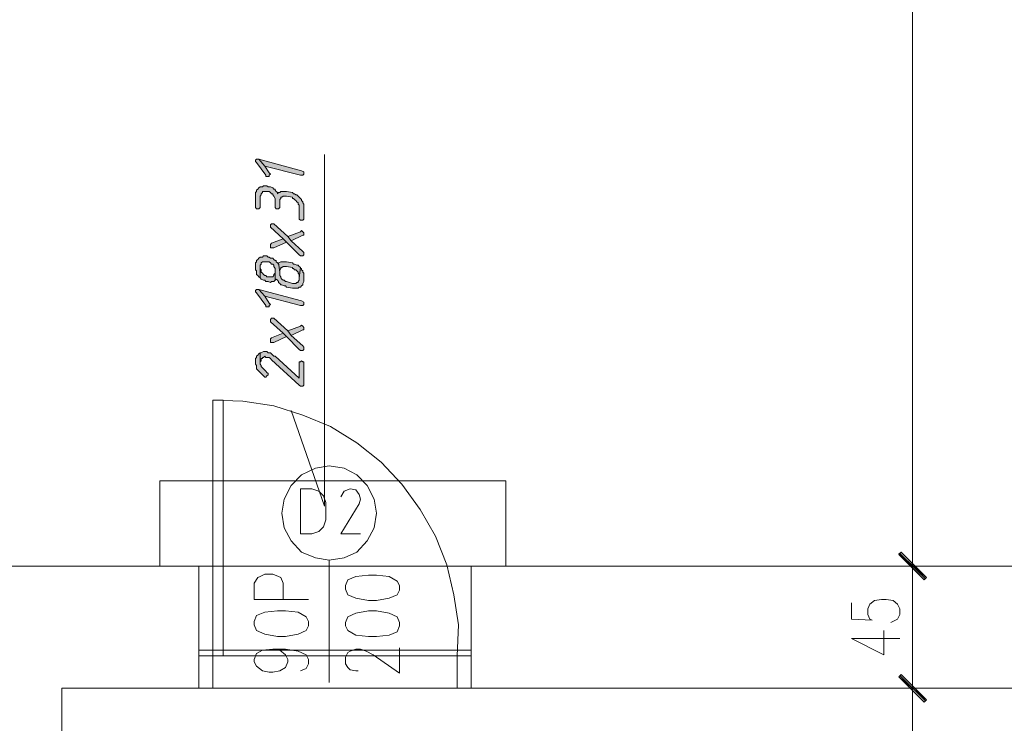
# Model space of a CAD drawing. Header units: inches. Extents: x 1504 to 12593, y -807 to 3183.
# Tile 156 of 256: x 6085 to 6445, y 237 to 495. Entities that reach past the tile are written whole.
import ezdxf

# ---------------------------------------------------------------- set-up
doc = ezdxf.new("R2010")
doc.units = ezdxf.units.IN
doc.header["$MEASUREMENT"] = 0
for name, color, linetype in [('at_Entity', 7, 'Continuous'), ('at_Rect', 7, 'Continuous'), ('at_Solid', 7, 'Continuous')]:
    doc.layers.add(name, color=color, linetype=linetype)

msp = doc.modelspace()

# ---------------------------------------------------------------- hatches: boundary and pattern name
at = {"layer": 'at_Solid', "lineweight": 15}
for points in [[(6170.97, 443.26), (6171.4, 442.84), (6174.77, 438.2), (6174.77, 437.77), (6176.04, 437.77), (6176.04, 438.2), (6176.46, 438.61), (6176.04, 439.04), (6174.35, 441.58), (6172.24, 444.11), (6171.4, 444.11), (6170.97, 443.69)], [(6172.24, 444.11), (6174.35, 441.58), (6187.45, 438.2), (6188.29, 438.2), (6188.71, 438.61), (6188.71, 439.04), (6188.71, 439.46), (6187.87, 439.88)], [(6170.97, 430.59), (6170.97, 426.37), (6171.4, 425.94), (6172.24, 425.94), (6172.66, 426.37), (6172.66, 430.59), (6173.09, 431.02), (6173.09, 431.43), (6173.5, 431.86), (6173.5, 432.28), (6176.04, 432.28), (6176.46, 431.86), (6176.88, 431.43), (6177.31, 431.43), (6177.31, 431.02), (6177.73, 430.59), (6178.15, 429.74), (6178.15, 426.37), (6178.58, 425.94), (6179.42, 425.94), (6179.84, 426.37), (6179.84, 428.48), (6179.84, 429.32), (6180.27, 429.74), (6180.27, 430.17), (6180.69, 430.17), (6181.11, 430.59), (6182.37, 430.59), (6184.49, 430.17), (6184.49, 429.74), (6184.91, 429.74), (6185.33, 429.32), (6185.76, 428.9), (6186.18, 428.48), (6186.6, 428.06), (6186.6, 427.64), (6187.02, 427.21), (6187.02, 422.14), (6187.45, 421.72), (6188.29, 421.72), (6188.71, 422.14), (6188.71, 427.64), (6188.29, 428.06), (6188.29, 428.48), (6187.87, 428.9), (6187.87, 429.32), (6187.45, 429.74), (6187.02, 430.17), (6186.6, 430.59), (6186.18, 431.02), (6185.76, 431.02), (6185.33, 431.43), (6184.91, 431.43), (6184.49, 431.86), (6182.37, 432.28), (6180.27, 432.28), (6179.84, 431.86), (6179.42, 431.86), (6179, 431.43), (6179, 431.86), (6178.58, 432.28), (6178.15, 432.7), (6178.15, 433.12), (6177.73, 433.12), (6177.31, 433.55), (6176.46, 433.97), (6175.62, 433.97), (6175.19, 434.39), (6173.93, 434.39), (6173.5, 433.97), (6172.66, 433.97), (6172.24, 433.55), (6171.81, 433.12), (6171.4, 432.7), (6171.4, 432.28), (6170.97, 431.86), (6170.97, 431.43)], [(6176.46, 419.61), (6176.46, 419.18), (6181.11, 414.96), (6182.37, 413.69), (6187.02, 409.05), (6187.45, 408.63), (6188.29, 408.63), (6188.71, 409.05), (6188.71, 409.89), (6188.29, 410.31), (6184.06, 414.12), (6182.8, 415.81), (6177.73, 420.46), (6176.88, 420.46), (6176.46, 420.03)], [(6176.46, 412.43), (6176.46, 411.58), (6177.73, 411.58), (6182.37, 413.69), (6181.11, 414.96), (6176.88, 413.28), (6176.46, 412.85)], [(6182.8, 415.81), (6184.06, 414.12), (6188.29, 416.23), (6188.71, 416.23), (6188.71, 417.07), (6188.29, 417.5), (6187.87, 417.92), (6187.45, 417.5)], [(6170.97, 404.82), (6170.97, 403.56), (6171.4, 403.13), (6171.4, 401.87), (6171.81, 401.44), (6172.24, 401.02), (6172.66, 400.6), (6172.66, 405.25), (6173.09, 405.67), (6173.09, 406.09), (6173.5, 406.51), (6176.04, 406.51), (6176.46, 406.09), (6176.88, 405.67), (6177.31, 405.67), (6177.73, 405.25), (6177.73, 404.82), (6178.15, 403.98), (6178.15, 399.75), (6178.58, 400.18), (6179, 399.75), (6179.42, 399.33), (6179.42, 398.91), (6179.84, 398.49), (6180.27, 398.07), (6180.69, 398.07), (6181.53, 397.64), (6181.95, 397.64), (6182.37, 397.22), (6184.49, 396.8), (6186.6, 396.8), (6187.02, 397.22), (6187.45, 397.22), (6187.87, 397.64), (6188.29, 398.07), (6188.29, 398.49), (6188.71, 399.33), (6188.71, 402.29), (6188.29, 402.71), (6188.29, 403.13), (6187.87, 403.56), (6187.87, 403.98), (6187.45, 403.98), (6187.45, 404.4), (6187.02, 400.6), (6187.02, 399.75), (6186.6, 399.33), (6186.6, 398.91), (6186.18, 398.91), (6185.76, 398.49), (6184.49, 398.49), (6182.37, 399.33), (6181.95, 399.33), (6181.53, 399.75), (6181.11, 399.75), (6180.69, 400.18), (6180.27, 400.6), (6180.27, 401.02), (6179.84, 401.44), (6179.84, 402.71), (6179.42, 406.09), (6179.42, 405.67), (6179, 406.09), (6178.58, 406.51), (6178.58, 406.94), (6178.15, 406.94), (6177.73, 407.36), (6177.31, 407.78), (6176.46, 407.78), (6176.04, 408.2), (6175.62, 408.2), (6175.19, 408.63), (6173.93, 408.63), (6173.5, 408.2), (6172.66, 408.2), (6172.24, 407.78), (6171.81, 407.36), (6171.4, 406.94), (6171.4, 406.51), (6170.97, 406.09), (6170.97, 405.67)], [(6172.66, 400.6), (6173.09, 400.18), (6173.93, 399.75), (6174.35, 399.75), (6174.77, 399.33), (6175.62, 399.33), (6176.46, 398.91), (6176.88, 399.33), (6177.73, 399.33), (6178.15, 399.75), (6178.15, 403.13), (6178.15, 402.29), (6177.73, 401.87), (6177.73, 401.44), (6177.31, 401.02), (6175.19, 401.02), (6174.77, 401.44), (6174.35, 401.44), (6173.93, 401.87), (6173.5, 402.29), (6173.09, 402.71), (6173.09, 403.56), (6172.66, 403.98), (6172.66, 404.4)], [(6179.42, 406.09), (6179.84, 402.71), (6179.84, 403.56), (6180.27, 403.98), (6180.27, 404.4), (6180.69, 404.4), (6181.11, 404.82), (6182.37, 404.82), (6184.49, 404.4), (6184.49, 403.98), (6184.91, 403.98), (6185.33, 403.56), (6185.76, 403.56), (6186.18, 403.13), (6186.6, 402.71), (6186.6, 402.29), (6187.02, 401.87), (6187.02, 400.6), (6187.45, 404.4), (6187.02, 404.82), (6186.6, 405.25), (6186.18, 405.25), (6185.33, 405.67), (6184.91, 405.67), (6184.49, 406.09), (6182.37, 406.51), (6180.27, 406.51)], [(6170.97, 395.53), (6171.4, 395.11), (6174.77, 390.46), (6174.77, 390.04), (6176.04, 390.04), (6176.04, 390.46), (6176.46, 390.89), (6176.04, 391.31), (6174.35, 393.84), (6172.24, 396.38), (6171.4, 396.38), (6170.97, 395.95)], [(6172.24, 396.38), (6174.35, 393.84), (6187.45, 390.46), (6188.29, 390.46), (6188.71, 390.89), (6188.71, 391.31), (6188.71, 391.73), (6187.87, 392.15)], [(6176.46, 384.97), (6176.46, 384.55), (6181.11, 380.33), (6182.37, 379.06), (6187.02, 374.41), (6187.45, 373.99), (6188.29, 373.99), (6188.71, 374.41), (6188.71, 375.26), (6188.29, 375.68), (6184.06, 379.48), (6182.8, 381.17), (6177.73, 385.82), (6176.88, 385.82), (6176.46, 385.39)], [(6182.8, 381.17), (6184.06, 379.48), (6188.29, 381.59), (6188.71, 381.59), (6188.71, 382.44), (6188.29, 382.86), (6187.87, 383.28), (6187.45, 382.86)], [(6176.46, 377.79), (6176.46, 376.95), (6177.73, 376.95), (6182.37, 379.06), (6181.11, 380.33), (6176.88, 378.64), (6176.46, 378.21)], [(6170.97, 369.77), (6170.97, 368.92), (6171.4, 368.49), (6171.4, 367.23), (6171.81, 366.81), (6172.24, 366.39), (6172.66, 365.96), (6173.09, 365.54), (6173.5, 365.12), (6173.93, 364.7), (6174.35, 364.27), (6174.77, 364.27), (6175.19, 364.7), (6175.62, 365.12), (6175.62, 365.54), (6175.19, 365.96), (6174.77, 366.39), (6174.35, 366.81), (6173.93, 367.23), (6173.5, 367.65), (6173.09, 368.08), (6173.09, 368.49), (6172.66, 368.92), (6172.66, 373.15), (6172.24, 372.72), (6171.81, 372.3), (6171.4, 371.88), (6171.4, 371.45), (6170.97, 371.03), (6170.97, 370.61)], [(6172.66, 373.15), (6172.66, 369.34), (6172.66, 369.77), (6173.09, 370.19), (6173.09, 371.03), (6173.5, 371.03), (6173.5, 371.45), (6173.93, 371.45), (6174.35, 371.88), (6174.77, 371.45), (6176.04, 371.45), (6176.46, 371.03), (6176.88, 370.61), (6187.02, 361.31), (6187.45, 360.89), (6188.29, 360.89), (6188.71, 361.31), (6188.71, 369.77), (6188.29, 369.77), (6187.87, 370.19), (6187.45, 369.77), (6187.02, 369.77), (6187.02, 363.85), (6178.15, 371.88), (6177.73, 371.88), (6177.31, 372.3), (6176.88, 372.72), (6176.46, 373.15), (6175.62, 373.15), (6175.19, 373.57), (6173.93, 373.57), (6173.09, 373.15)], [(6407.52, 300.07), (6406.67, 299.22), (6416.81, 290.78)], [(6416.81, 290.78), (6406.67, 299.65), (6407.52, 300.07)], [(6415.96, 289.93), (6416.81, 290.78), (6406.67, 299.65)], [(6406.67, 299.22), (6416.81, 290.78), (6415.96, 289.93)], [(6407.52, 255.3), (6406.67, 254.45), (6416.81, 246)], [(6416.81, 246), (6406.67, 254.45), (6407.52, 255.3)], [(6406.67, 254.45), (6416.81, 246), (6415.96, 245.15)], [(6415.96, 245.15), (6416.81, 246), (6406.67, 254.45)]]:
    msp.add_hatch(color=7, dxfattribs=at).paths.add_polyline_path(points)

# ---------------------------------------------------------------- linework, layer by layer
at = {"layer": 'at_Entity', "color": 7, "lineweight": 15}
for p, q in [((6411.74, 300.49), (6411.74, 758.38)), ((6171.4, 444.11), (6170.97, 443.69)), ((6172.24, 444.11), (6171.4, 444.11)), ((6172.24, 444.11), (6174.35, 441.58)), ((6187.87, 439.88), (6172.24, 444.11)), ((6174.35, 441.58), (6172.24, 444.11)), ((6196.32, 445.8), (6196.32, 316.96)), ((6170.97, 443.69), (6170.97, 443.26)), ((6170.97, 443.26), (6170.97, 443.26)), ((6170.97, 443.26), (6171.4, 442.84)), ((6171.4, 442.84), (6174.77, 438.2)), ((6174.35, 441.58), (6187.45, 438.2)), ((6176.04, 439.04), (6174.35, 441.58)), ((6174.77, 438.2), (6174.77, 437.77)), ((6174.77, 437.77), (6176.04, 437.77)), ((6176.46, 438.61), (6176.04, 439.04)), ((6176.04, 438.2), (6176.46, 438.61)), ((6176.04, 437.77), (6176.04, 438.2)), ((6176.46, 438.61), (6176.46, 438.61)), ((6187.45, 438.2), (6188.29, 438.2)), ((6188.71, 439.46), (6187.87, 439.88)), ((6188.29, 438.2), (6188.71, 438.61)), ((6188.71, 439.04), (6188.71, 439.46)), ((6188.71, 438.61), (6188.71, 439.04)), ((6171.81, 433.12), (6171.4, 432.7)), ((6172.24, 433.55), (6171.81, 433.12)), ((6172.66, 433.97), (6172.24, 433.55)), ((6173.5, 433.97), (6172.66, 433.97)), ((6173.93, 434.39), (6173.5, 433.97)), ((6175.19, 434.39), (6173.93, 434.39)), ((6175.62, 433.97), (6175.19, 434.39)), ((6176.46, 433.97), (6175.62, 433.97)), ((6177.31, 433.55), (6176.46, 433.97)), ((6177.73, 433.12), (6177.31, 433.55)), ((6178.15, 433.12), (6177.73, 433.12)), ((6178.15, 432.7), (6178.15, 433.12)), ((6171.4, 432.28), (6170.97, 431.86)), ((6170.97, 431.86), (6170.97, 431.43)), ((6170.97, 431.43), (6170.97, 430.59)), ((6170.97, 430.59), (6170.97, 426.37)), ((6171.4, 432.7), (6171.4, 432.28)), ((6172.66, 430.59), (6173.09, 431.02)), ((6172.66, 426.37), (6172.66, 430.59)), ((6173.09, 431.43), (6173.5, 431.86)), ((6173.09, 431.02), (6173.09, 431.43)), ((6173.5, 431.86), (6173.5, 432.28)), ((6173.5, 432.28), (6176.04, 432.28)), ((6176.04, 432.28), (6176.46, 431.86)), ((6176.46, 431.86), (6176.88, 431.43)), ((6176.88, 431.43), (6177.31, 431.43)), ((6177.31, 431.43), (6177.31, 431.02)), ((6177.31, 431.02), (6177.73, 430.59)), ((6177.73, 430.59), (6178.15, 429.74)), ((6178.58, 432.28), (6178.15, 432.7)), ((6178.15, 429.74), (6178.15, 426.37)), ((6179, 431.86), (6178.58, 432.28)), ((6179.42, 431.86), (6179, 431.43)), ((6179, 431.43), (6179, 431.86)), ((6179.84, 431.86), (6179.42, 431.86)), ((6180.27, 432.28), (6179.84, 431.86)), ((6179.84, 429.32), (6180.27, 429.74)), ((6179.84, 428.48), (6179.84, 429.32)), ((6182.37, 432.28), (6180.27, 432.28)), ((6180.27, 429.74), (6180.27, 430.17)), ((6180.27, 430.17), (6180.69, 430.17)), ((6180.69, 430.17), (6181.11, 430.59)), ((6181.11, 430.59), (6182.37, 430.59)), ((6184.49, 431.86), (6182.37, 432.28)), ((6182.37, 430.59), (6184.49, 430.17)), ((6184.91, 431.43), (6184.49, 431.86)), ((6184.49, 430.17), (6184.49, 429.74)), ((6184.49, 429.74), (6184.91, 429.74)), ((6185.33, 431.43), (6184.91, 431.43)), ((6184.91, 429.74), (6185.33, 429.32)), ((6185.76, 431.02), (6185.33, 431.43)), ((6185.33, 429.32), (6185.76, 428.9)), ((6186.18, 431.02), (6185.76, 431.02)), ((6186.6, 430.59), (6186.18, 431.02)), ((6187.02, 430.17), (6186.6, 430.59)), ((6187.45, 429.74), (6187.02, 430.17)), ((6187.87, 429.32), (6187.45, 429.74)), ((6187.87, 428.9), (6187.87, 429.32)), ((6170.97, 426.37), (6171.4, 425.94)), ((6171.4, 425.94), (6172.24, 425.94)), ((6172.24, 425.94), (6172.66, 426.37)), ((6178.15, 426.37), (6178.58, 425.94)), ((6178.58, 425.94), (6179.42, 425.94)), ((6179.42, 425.94), (6179.84, 426.37)), ((6179.84, 426.37), (6179.84, 428.48)), ((6185.76, 428.9), (6186.18, 428.48)), ((6186.18, 428.48), (6186.18, 428.48)), ((6186.18, 428.48), (6186.6, 428.06)), ((6186.6, 428.06), (6186.6, 427.64)), ((6186.6, 427.64), (6187.02, 427.21)), ((6187.02, 427.21), (6187.02, 422.14)), ((6188.29, 428.48), (6187.87, 428.9)), ((6188.29, 428.06), (6188.29, 428.48)), ((6188.71, 427.64), (6188.29, 428.06)), ((6188.71, 422.14), (6188.71, 427.64)), ((6187.02, 422.14), (6187.45, 421.72)), ((6188.29, 421.72), (6188.71, 422.14)), ((6176.88, 420.46), (6176.46, 420.03)), ((6176.46, 420.03), (6176.46, 419.61)), ((6176.46, 419.61), (6176.46, 419.18)), ((6176.46, 419.18), (6181.11, 414.96)), ((6177.73, 420.46), (6176.88, 420.46)), ((6182.8, 415.81), (6177.73, 420.46)), ((6187.45, 421.72), (6188.29, 421.72)), ((6181.11, 414.96), (6176.88, 413.28)), ((6181.11, 414.96), (6182.37, 413.69)), ((6182.37, 413.69), (6181.11, 414.96)), ((6187.45, 417.5), (6182.8, 415.81)), ((6182.8, 415.81), (6184.06, 414.12)), ((6184.06, 414.12), (6182.8, 415.81)), ((6184.06, 414.12), (6188.29, 416.23)), ((6187.87, 417.92), (6187.45, 417.5)), ((6188.29, 417.5), (6187.87, 417.92)), ((6188.71, 417.07), (6188.29, 417.5)), ((6188.29, 416.23), (6188.71, 416.23)), ((6188.71, 416.23), (6188.71, 417.07)), ((6176.88, 413.28), (6176.46, 412.85)), ((6176.46, 412.85), (6176.46, 412.43)), ((6176.46, 412.43), (6176.46, 411.58)), ((6176.46, 411.58), (6177.73, 411.58)), ((6177.73, 411.58), (6182.37, 413.69)), ((6182.37, 413.69), (6187.02, 409.05)), ((6188.29, 410.31), (6184.06, 414.12)), ((6172.24, 407.78), (6171.81, 407.36)), ((6172.66, 408.2), (6172.24, 407.78)), ((6173.5, 408.2), (6172.66, 408.2)), ((6173.93, 408.63), (6173.5, 408.2)), ((6175.19, 408.63), (6173.93, 408.63)), ((6175.62, 408.2), (6175.19, 408.63)), ((6176.04, 408.2), (6175.62, 408.2)), ((6176.46, 407.78), (6176.04, 408.2)), ((6177.31, 407.78), (6176.46, 407.78)), ((6177.73, 407.36), (6177.31, 407.78)), ((6187.02, 409.05), (6187.45, 408.63)), ((6187.45, 408.63), (6188.29, 408.63)), ((6188.71, 409.89), (6188.29, 410.31)), ((6188.29, 408.63), (6188.71, 409.05)), ((6188.71, 409.05), (6188.71, 409.89)), ((6171.4, 406.51), (6170.97, 406.09)), ((6170.97, 406.09), (6170.97, 405.67)), ((6170.97, 405.67), (6170.97, 404.82)), ((6170.97, 404.82), (6170.97, 403.56)), ((6171.81, 407.36), (6171.4, 406.94)), ((6171.4, 406.94), (6171.4, 406.51)), ((6171.81, 407.36), (6171.81, 407.36)), ((6172.66, 405.25), (6173.09, 405.67)), ((6172.66, 400.6), (6172.66, 405.25)), ((6172.66, 403.98), (6172.66, 404.4)), ((6172.66, 404.4), (6172.66, 400.6)), ((6173.09, 406.09), (6173.5, 406.51)), ((6173.09, 405.67), (6173.09, 406.09)), ((6173.5, 406.51), (6176.04, 406.51)), ((6176.04, 406.51), (6176.46, 406.09)), ((6176.46, 406.09), (6176.88, 405.67)), ((6176.88, 405.67), (6177.31, 405.67)), ((6177.31, 405.67), (6177.73, 405.25)), ((6178.15, 406.94), (6177.73, 407.36)), ((6177.73, 405.25), (6177.73, 404.82)), ((6177.73, 404.82), (6178.15, 403.98)), ((6178.58, 406.94), (6178.15, 406.94)), ((6178.58, 406.51), (6178.58, 406.94)), ((6179, 406.09), (6178.58, 406.51)), ((6179.42, 405.67), (6179, 406.09)), ((6180.27, 406.51), (6179.42, 406.09)), ((6179.42, 406.09), (6179.84, 402.71)), ((6179.84, 402.71), (6179.42, 406.09)), ((6179.42, 406.09), (6179.42, 405.67)), ((6182.37, 406.51), (6180.27, 406.51)), ((6180.27, 403.98), (6180.27, 404.4)), ((6180.27, 404.4), (6180.69, 404.4)), ((6180.69, 404.4), (6181.11, 404.82)), ((6181.11, 404.82), (6182.37, 404.82)), ((6184.49, 406.09), (6182.37, 406.51)), ((6182.37, 404.82), (6184.49, 404.4)), ((6184.91, 405.67), (6184.49, 406.09)), ((6184.49, 404.4), (6184.49, 403.98)), ((6185.33, 405.67), (6184.91, 405.67)), ((6186.18, 405.25), (6185.33, 405.67)), ((6186.6, 405.25), (6186.18, 405.25)), ((6187.02, 404.82), (6186.6, 405.25)), ((6187.45, 404.4), (6187.02, 404.82)), ((6187.02, 400.6), (6187.45, 404.4)), ((6187.45, 404.4), (6187.02, 400.6)), ((6187.45, 403.98), (6187.45, 404.4)), ((6170.97, 403.56), (6171.4, 403.13)), ((6171.4, 403.13), (6171.4, 401.87)), ((6171.4, 401.87), (6171.81, 401.44)), ((6171.81, 401.44), (6172.24, 401.02)), ((6172.24, 401.02), (6172.24, 401.02)), ((6172.24, 401.02), (6172.66, 400.6)), ((6173.09, 403.56), (6172.66, 403.98)), ((6172.66, 400.6), (6172.66, 400.6)), ((6172.66, 400.6), (6173.09, 400.18)), ((6173.09, 402.71), (6173.09, 403.56)), ((6173.5, 402.29), (6173.09, 402.71)), ((6173.93, 401.87), (6173.5, 402.29)), ((6174.35, 401.44), (6173.93, 401.87)), ((6174.77, 401.44), (6174.35, 401.44)), ((6175.19, 401.02), (6174.77, 401.44)), ((6177.31, 401.02), (6175.19, 401.02)), ((6177.73, 401.44), (6177.31, 401.02)), ((6178.15, 402.29), (6177.73, 401.87)), ((6177.73, 401.87), (6177.73, 401.44)), ((6178.15, 403.98), (6178.15, 399.75)), ((6178.15, 399.75), (6178.15, 403.13)), ((6178.15, 403.13), (6178.15, 402.29)), ((6179.84, 403.56), (6180.27, 403.98)), ((6179.84, 402.71), (6179.84, 403.56)), ((6179.84, 401.44), (6179.84, 402.71)), ((6180.27, 401.02), (6179.84, 401.44)), ((6180.27, 400.6), (6180.27, 401.02)), ((6180.69, 400.18), (6180.27, 400.6)), ((6184.49, 403.98), (6184.91, 403.98)), ((6184.91, 403.98), (6185.33, 403.56)), ((6185.33, 403.56), (6185.76, 403.56)), ((6185.76, 403.56), (6186.18, 403.13)), ((6186.18, 403.13), (6186.6, 402.71)), ((6186.6, 402.71), (6186.6, 402.29)), ((6186.6, 402.29), (6187.02, 401.87)), ((6187.02, 401.87), (6187.02, 400.6)), ((6187.02, 400.6), (6187.02, 399.75)), ((6187.87, 403.98), (6187.45, 403.98)), ((6187.87, 403.56), (6187.87, 403.98)), ((6188.29, 403.13), (6187.87, 403.56)), ((6188.29, 402.71), (6188.29, 403.13)), ((6188.71, 402.29), (6188.29, 402.71)), ((6188.71, 399.33), (6188.71, 402.29)), ((6173.09, 400.18), (6173.93, 399.75)), ((6173.93, 399.75), (6174.35, 399.75)), ((6174.35, 399.75), (6174.77, 399.33)), ((6174.77, 399.33), (6175.62, 399.33)), ((6175.62, 399.33), (6176.46, 398.91)), ((6176.46, 398.91), (6176.88, 399.33)), ((6176.88, 399.33), (6177.73, 399.33)), ((6177.73, 399.33), (6178.15, 399.75)), ((6178.15, 399.75), (6178.58, 400.18)), ((6178.58, 400.18), (6179, 399.75)), ((6179, 399.75), (6179.42, 399.33)), ((6179.42, 399.33), (6179.42, 398.91)), ((6179.42, 398.91), (6179.84, 398.49)), ((6179.84, 398.49), (6180.27, 398.07)), ((6180.27, 398.07), (6180.69, 398.07)), ((6181.11, 399.75), (6180.69, 400.18)), ((6180.69, 398.07), (6181.53, 397.64)), ((6181.53, 399.75), (6181.11, 399.75)), ((6181.95, 399.33), (6181.53, 399.75)), ((6181.53, 397.64), (6181.95, 397.64)), ((6182.37, 399.33), (6181.95, 399.33)), ((6181.95, 397.64), (6182.37, 397.22)), ((6184.49, 398.49), (6182.37, 399.33)), ((6182.37, 397.22), (6184.49, 396.8)), ((6185.76, 398.49), (6184.49, 398.49)), ((6186.18, 398.91), (6185.76, 398.49)), ((6186.6, 398.91), (6186.18, 398.91)), ((6187.02, 399.75), (6186.6, 399.33)), ((6186.6, 399.33), (6186.6, 398.91)), ((6186.6, 396.8), (6187.02, 397.22)), ((6187.02, 397.22), (6187.45, 397.22)), ((6187.45, 397.22), (6187.87, 397.64)), ((6187.87, 397.64), (6188.29, 398.07)), ((6187.87, 397.64), (6187.87, 397.64)), ((6188.29, 398.49), (6188.71, 399.33)), ((6188.29, 398.07), (6188.29, 398.49)), ((6171.4, 396.38), (6170.97, 395.95)), ((6170.97, 395.95), (6170.97, 395.53)), ((6170.97, 395.53), (6170.97, 395.53)), ((6170.97, 395.53), (6171.4, 395.11)), ((6172.24, 396.38), (6171.4, 396.38)), ((6171.4, 395.11), (6174.77, 390.46)), ((6172.24, 396.38), (6174.35, 393.84)), ((6187.87, 392.15), (6172.24, 396.38)), ((6174.35, 393.84), (6172.24, 396.38)), ((6174.35, 393.84), (6187.45, 390.46)), ((6176.04, 391.31), (6174.35, 393.84)), ((6184.49, 396.8), (6186.6, 396.8)), ((6174.77, 390.46), (6174.77, 390.04)), ((6174.77, 390.04), (6176.04, 390.04)), ((6176.46, 390.89), (6176.04, 391.31)), ((6176.04, 390.46), (6176.46, 390.89)), ((6176.04, 390.04), (6176.04, 390.46)), ((6176.46, 390.89), (6176.46, 390.89)), ((6187.45, 390.46), (6188.29, 390.46)), ((6188.71, 391.73), (6187.87, 392.15)), ((6188.29, 390.46), (6188.71, 390.89)), ((6188.71, 391.31), (6188.71, 391.73)), ((6188.71, 390.89), (6188.71, 391.31)), ((6176.88, 385.82), (6176.46, 385.39)), ((6176.46, 385.39), (6176.46, 384.97)), ((6176.46, 384.97), (6176.46, 384.55)), ((6176.46, 384.55), (6181.11, 380.33)), ((6177.73, 385.82), (6176.88, 385.82)), ((6182.8, 381.17), (6177.73, 385.82)), ((6187.45, 382.86), (6182.8, 381.17)), ((6187.87, 383.28), (6187.45, 382.86)), ((6188.29, 382.86), (6187.87, 383.28)), ((6188.71, 382.44), (6188.29, 382.86)), ((6188.71, 381.59), (6188.71, 382.44)), ((6181.11, 380.33), (6176.88, 378.64)), ((6177.73, 376.95), (6182.37, 379.06)), ((6181.11, 380.33), (6182.37, 379.06)), ((6182.37, 379.06), (6181.11, 380.33)), ((6182.37, 379.06), (6187.02, 374.41)), ((6182.8, 381.17), (6184.06, 379.48)), ((6184.06, 379.48), (6182.8, 381.17)), ((6184.06, 379.48), (6188.29, 381.59)), ((6188.29, 375.68), (6184.06, 379.48)), ((6188.29, 381.59), (6188.71, 381.59)), ((6176.88, 378.64), (6176.46, 378.21)), ((6176.46, 378.21), (6176.46, 377.79)), ((6176.46, 377.79), (6176.46, 376.95)), ((6176.46, 376.95), (6177.73, 376.95)), ((6188.71, 375.26), (6188.29, 375.68)), ((6188.71, 374.41), (6188.71, 375.26)), ((6171.81, 372.3), (6171.4, 371.88)), ((6171.4, 371.88), (6171.4, 371.45)), ((6172.24, 372.72), (6171.81, 372.3)), ((6172.66, 373.15), (6172.24, 372.72)), ((6172.66, 373.15), (6172.66, 369.34)), ((6173.09, 373.15), (6172.66, 373.15)), ((6172.66, 368.92), (6172.66, 373.15)), ((6173.93, 373.57), (6173.09, 373.15)), ((6175.19, 373.57), (6173.93, 373.57)), ((6173.93, 371.45), (6174.35, 371.88)), ((6174.35, 371.88), (6174.77, 371.45)), ((6175.62, 373.15), (6175.19, 373.57)), ((6176.46, 373.15), (6175.62, 373.15)), ((6176.88, 372.72), (6176.46, 373.15)), ((6177.31, 372.3), (6176.88, 372.72)), ((6177.73, 371.88), (6177.31, 372.3)), ((6178.15, 371.88), (6177.73, 371.88)), ((6187.02, 363.85), (6178.15, 371.88)), ((6187.02, 374.41), (6187.45, 373.99)), ((6187.45, 373.99), (6188.29, 373.99)), ((6188.29, 373.99), (6188.71, 374.41)), ((6171.4, 371.45), (6170.97, 371.03)), ((6170.97, 371.03), (6170.97, 370.61)), ((6170.97, 370.61), (6170.97, 369.77)), ((6170.97, 369.77), (6170.97, 368.92)), ((6170.97, 368.92), (6171.4, 368.49)), ((6171.4, 368.49), (6171.4, 367.23)), ((6172.66, 369.77), (6173.09, 370.19)), ((6172.66, 369.34), (6172.66, 369.77)), ((6173.09, 368.49), (6172.66, 368.92)), ((6173.09, 370.19), (6173.09, 371.03)), ((6173.09, 371.03), (6173.5, 371.03)), ((6173.09, 368.08), (6173.09, 368.49)), ((6173.5, 367.65), (6173.09, 368.08)), ((6173.5, 371.03), (6173.5, 371.45)), ((6173.5, 371.45), (6173.93, 371.45)), ((6174.77, 371.45), (6176.04, 371.45)), ((6176.04, 371.45), (6176.46, 371.03)), ((6176.46, 371.03), (6176.88, 370.61)), ((6176.88, 370.61), (6187.02, 361.31)), ((6187.45, 369.77), (6187.02, 369.77)), ((6187.02, 369.77), (6187.02, 363.85)), ((6187.87, 370.19), (6187.45, 369.77)), ((6188.29, 369.77), (6187.87, 370.19)), ((6188.71, 369.77), (6188.29, 369.77)), ((6188.71, 361.31), (6188.71, 369.77)), ((6171.4, 367.23), (6171.81, 366.81)), ((6171.81, 366.81), (6171.81, 366.81)), ((6171.81, 366.81), (6172.24, 366.39)), ((6172.24, 366.39), (6172.66, 365.96)), ((6172.66, 365.96), (6173.09, 365.54)), ((6173.09, 365.54), (6173.5, 365.12)), ((6173.93, 367.23), (6173.5, 367.65)), ((6173.5, 365.12), (6173.93, 364.7)), ((6174.35, 366.81), (6173.93, 367.23)), ((6173.93, 367.23), (6173.93, 367.23)), ((6173.93, 364.7), (6173.93, 364.7)), ((6173.93, 364.7), (6174.35, 364.27)), ((6174.77, 366.39), (6174.35, 366.81)), ((6175.19, 365.96), (6174.77, 366.39)), ((6174.77, 364.27), (6175.19, 364.7)), ((6175.62, 365.54), (6175.19, 365.96)), ((6175.19, 364.7), (6175.62, 365.12)), ((6175.19, 364.7), (6175.19, 364.7)), ((6175.62, 365.12), (6175.62, 365.54)), ((6174.35, 364.27), (6174.77, 364.27)), ((6187.02, 361.31), (6187.45, 360.89)), ((6187.45, 360.89), (6188.29, 360.89)), ((6188.29, 360.89), (6188.71, 361.31)), ((6166.32, 355.4), (6155.35, 355.83)), ((6177.73, 353.71), (6166.32, 355.4)), ((6188.29, 350.34), (6177.73, 353.71)), ((6196.32, 316.96), (6184.06, 352.03)), ((6198.43, 346.11), (6188.29, 350.34)), ((6208.14, 340.2), (6198.43, 346.11)), ((6217.01, 333.01), (6208.14, 340.2)), ((6224.62, 324.99), (6217.01, 333.01)), ((6187.87, 328.37), (6184.06, 324.57)), ((6192.93, 330.91), (6187.87, 328.37)), ((6198.01, 331.75), (6192.93, 330.91)), ((6203.5, 330.91), (6198.01, 331.75)), ((6208.14, 328.37), (6203.5, 330.91)), ((6211.95, 324.57), (6208.14, 328.37)), ((6135.91, 326.26), (6262.64, 326.26)), ((6135.91, 326.26), (6135.91, 295)), ((6231.37, 315.7), (6224.62, 324.99)), ((6262.64, 295), (6262.64, 326.26)), ((6184.06, 324.57), (6181.53, 319.5)), ((6191.67, 323.3), (6187.45, 323.3)), ((6187.45, 323.3), (6187.45, 306.83)), ((6194.21, 322.46), (6191.67, 323.3)), ((6195.89, 320.76), (6194.21, 322.46)), ((6203.5, 322.46), (6202.23, 320.34)), ((6205.61, 323.3), (6203.5, 322.46)), ((6207.72, 322.88), (6205.61, 323.3)), ((6208.99, 321.19), (6207.72, 322.88)), ((6209.41, 319.5), (6208.99, 321.19)), ((6214.48, 319.5), (6211.95, 324.57)), ((6181.53, 319.5), (6180.69, 314.43)), ((6196.74, 318.23), (6195.89, 320.76)), ((6196.74, 311.9), (6196.74, 318.23)), ((6208.99, 317.81), (6202.23, 306.83)), ((6208.99, 317.81), (6209.41, 319.5)), ((6215.32, 314.43), (6214.48, 319.5)), ((6180.69, 314.43), (6181.53, 308.94)), ((6214.48, 308.94), (6215.32, 314.43)), ((6236.87, 305.98), (6231.37, 315.7)), ((6195.89, 309.36), (6196.74, 311.9)), ((6181.53, 308.94), (6184.06, 304.29)), ((6187.45, 306.83), (6191.67, 306.83)), ((6191.67, 306.83), (6194.21, 307.67)), ((6194.21, 307.67), (6195.89, 309.36)), ((6202.23, 306.83), (6209.41, 306.83)), ((6211.95, 304.29), (6214.48, 308.94)), ((6184.06, 304.29), (6187.87, 300.07)), ((6208.14, 300.07), (6211.95, 304.29)), ((6241.09, 295.42), (6236.87, 305.98)), ((6411.74, 286.97), (6411.74, 303.45)), ((6411.74, 303.45), (6411.74, 286.97)), ((6187.87, 300.07), (6192.93, 297.96)), ((6203.5, 297.96), (6208.14, 300.07)), ((6407.52, 300.07), (6406.67, 299.22)), ((6406.67, 299.65), (6407.52, 300.07)), ((6416.81, 290.78), (6406.67, 299.65)), ((6406.67, 299.65), (6415.96, 289.93)), ((6416.81, 290.78), (6406.67, 299.65)), ((6416.39, 290.35), (6407.1, 299.65)), ((6407.1, 299.65), (6416.39, 290.35)), ((6416.81, 290.78), (6407.52, 300.07)), ((6407.52, 300.07), (6416.81, 290.78)), ((6192.93, 297.96), (6198.01, 297.11)), ((6198.01, 297.11), (6203.5, 297.96)), ((6198.01, 252.33), (6198.01, 297.11)), ((6406.67, 299.22), (6416.81, 290.78)), ((6406.67, 299.22), (6416.81, 290.78)), ((6415.96, 289.93), (6406.67, 299.22)), ((6482.28, 295), (5889.65, 295)), ((6135.91, 295), (6262.64, 295)), ((6150.27, 295), (6150.27, 264.17)), ((6150.27, 295), (6150.27, 250.23)), ((6243.62, 284.44), (6241.09, 295.42)), ((6249.96, 295), (6249.96, 264.17)), ((6249.96, 295), (6249.96, 250.23)), ((6404.13, 295), (6419.34, 295)), ((6419.34, 295), (6404.13, 295)), ((6170.55, 288.66), (6171.81, 290.78)), ((6170.55, 282.75), (6170.55, 288.66)), ((6171.81, 290.78), (6172.66, 291.2)), ((6172.66, 291.2), (6174.35, 292.04)), ((6174.35, 292.04), (6177.31, 292.04)), ((6177.31, 292.04), (6179.42, 291.2)), ((6179.42, 291.2), (6180.27, 290.78)), ((6180.27, 290.78), (6181.11, 288.66)), ((6181.11, 288.66), (6181.11, 282.75)), ((6204.76, 289.93), (6203.92, 287.82)), ((6207.72, 291.2), (6204.76, 289.93)), ((6212.37, 291.62), (6207.72, 291.2)), ((6215.32, 291.62), (6212.37, 291.62)), ((6219.97, 291.2), (6215.32, 291.62)), ((6222.93, 289.51), (6219.97, 291.2)), ((6223.77, 287.82), (6222.93, 289.51)), ((6411.74, 255.71), (6411.74, 289.51)), ((6416.81, 290.78), (6415.96, 289.93)), ((6415.96, 289.93), (6416.81, 290.78)), ((6203.92, 287.82), (6203.92, 286.55)), ((6203.92, 286.55), (6204.76, 284.44)), ((6222.93, 284.44), (6223.77, 286.13)), ((6223.77, 286.13), (6223.77, 287.82)), ((6190.4, 282.75), (6170.55, 282.75)), ((6204.76, 284.44), (6207.72, 283.17)), ((6207.72, 283.17), (6212.37, 282.33)), ((6212.37, 282.33), (6215.32, 282.33)), ((6215.32, 282.33), (6219.97, 283.17)), ((6219.97, 283.17), (6222.93, 284.44)), ((6245.31, 273.46), (6243.62, 284.44)), ((6389.35, 281.48), (6389.35, 275.57)), ((6396.11, 281.06), (6397.8, 282.33)), ((6397.8, 282.33), (6400.34, 282.75)), ((6400.34, 282.75), (6402.03, 282.75)), ((6402.03, 282.75), (6404.56, 282.33)), ((6404.56, 282.33), (6406.25, 281.06)), ((6174.35, 278.1), (6171.4, 276.84)), ((6179, 278.53), (6174.35, 278.1)), ((6181.95, 278.53), (6179, 278.53)), ((6186.6, 278.1), (6181.95, 278.53)), ((6189.55, 276.41), (6186.6, 278.1)), ((6212.37, 278.53), (6207.72, 277.68)), ((6215.32, 278.53), (6212.37, 278.53)), ((6219.97, 277.68), (6215.32, 278.53)), ((6395.26, 279.37), (6396.11, 281.06)), ((6395.26, 277.26), (6395.26, 279.37)), ((6406.25, 281.06), (6407.1, 279.37)), ((6407.1, 279.37), (6407.1, 277.26)), ((6171.4, 276.84), (6170.55, 274.72)), ((6170.55, 274.72), (6170.55, 273.46)), ((6190.4, 274.72), (6189.55, 276.41)), ((6190.4, 273.04), (6190.4, 274.72)), ((6204.76, 276.41), (6203.92, 274.3)), ((6203.92, 274.3), (6203.92, 273.04)), ((6207.72, 277.68), (6204.76, 276.41)), ((6222.93, 276.41), (6219.97, 277.68)), ((6223.77, 274.3), (6222.93, 276.41)), ((6223.77, 273.04), (6223.77, 274.3)), ((6389.35, 275.57), (6396.96, 275.15)), ((6396.11, 275.57), (6395.26, 277.26)), ((6396.96, 275.15), (6396.11, 275.57)), ((6405.4, 275.15), (6403.72, 274.3)), ((6406.25, 275.57), (6405.4, 275.15)), ((6407.1, 277.26), (6406.25, 275.57)), ((6170.55, 273.46), (6171.4, 271.35)), ((6171.4, 271.35), (6174.35, 270.08)), ((6186.6, 270.08), (6189.55, 271.35)), ((6189.55, 271.35), (6190.4, 273.04)), ((6203.92, 273.04), (6204.76, 271.35)), ((6204.76, 271.35), (6207.72, 269.66)), ((6219.97, 269.66), (6222.93, 270.92)), ((6222.93, 270.92), (6223.77, 273.04)), ((6244.9, 262.05), (6245.31, 273.46)), ((6401.18, 262.48), (6401.18, 271.35)), ((6174.35, 270.08), (6179, 269.23)), ((6179, 269.23), (6181.95, 269.23)), ((6181.95, 269.23), (6186.6, 270.08)), ((6207.72, 269.66), (6212.37, 269.23)), ((6212.37, 269.23), (6215.32, 269.23)), ((6215.32, 269.23), (6219.97, 269.66)), ((6389.35, 268.39), (6401.18, 262.48)), ((6389.35, 268.39), (6407.1, 268.39)), ((6150.27, 264.17), (6249.96, 264.17)), ((6171.4, 262.89), (6173.5, 264.17)), ((6173.5, 264.17), (6177.31, 264.59)), ((6177.31, 264.59), (6179.84, 264.17)), ((6177.31, 264.59), (6181.95, 264.59)), ((6179.84, 264.17), (6181.95, 262.48)), ((6181.95, 264.59), (6186.6, 263.74)), ((6186.6, 263.74), (6189.55, 262.48)), ((6204.76, 263.32), (6205.61, 263.74)), ((6205.61, 263.74), (6207.72, 264.59)), ((6207.72, 264.59), (6209.41, 264.59)), ((6209.41, 264.59), (6211.52, 263.74)), ((6211.52, 263.74), (6214.06, 262.48)), ((6223.77, 255.71), (6223.77, 265.01)), ((6150.27, 250.23), (6150.27, 262.05)), ((6150.27, 262.05), (6155.35, 262.05)), ((6155.35, 262.05), (6155.35, 250.23)), ((6170.55, 260.79), (6171.4, 262.89)), ((6170.55, 259.94), (6170.55, 260.79)), ((6171.4, 258.25), (6170.55, 259.94)), ((6181.95, 262.48), (6182.8, 260.79)), ((6182.8, 259.94), (6181.95, 257.83)), ((6182.8, 260.79), (6182.8, 259.94)), ((6189.55, 262.48), (6190.4, 260.79)), ((6190.4, 260.79), (6190.4, 259.1)), ((6203.92, 261.63), (6204.76, 263.32)), ((6203.92, 259.1), (6203.92, 261.63)), ((6214.06, 262.48), (6223.77, 255.71)), ((6249.96, 262.05), (6244.9, 262.05)), ((6244.9, 262.05), (6244.9, 250.23)), ((6249.96, 250.23), (6249.96, 262.05)), ((6173.5, 256.56), (6171.4, 258.25)), ((6176.04, 256.14), (6173.5, 256.56)), ((6177.31, 256.14), (6176.04, 256.14)), ((6179.84, 256.56), (6177.31, 256.14)), ((6181.95, 257.83), (6179.84, 256.56)), ((6189.55, 257.41), (6187.45, 256.56)), ((6190.4, 259.1), (6189.55, 257.41)), ((6204.76, 257.83), (6203.92, 259.1)), ((6205.61, 256.98), (6204.76, 257.83)), ((6207.72, 256.56), (6205.61, 256.98)), ((6208.57, 256.56), (6207.72, 256.56)), ((6411.74, 241.78), (6411.74, 258.67)), ((6411.74, 258.67), (6411.74, 241.78)), ((6407.52, 255.3), (6406.67, 254.45)), ((6406.67, 254.45), (6407.52, 255.3)), ((6406.67, 254.45), (6416.81, 246)), ((6406.67, 254.45), (6416.81, 246)), ((6415.96, 245.15), (6406.67, 254.45)), ((6416.81, 246), (6406.67, 254.45)), ((6406.67, 254.45), (6415.96, 245.15)), ((6416.81, 246), (6406.67, 254.45)), ((6416.39, 245.58), (6407.1, 254.87)), ((6407.1, 254.87), (6416.39, 245.58)), ((6416.81, 246), (6407.52, 255.3)), ((6407.52, 255.3), (6416.81, 246)), ((6100.01, -58.13), (6100.01, 250.23)), ((6150.27, 250.23), (6100.01, 250.23)), ((6155.35, 250.23), (6150.27, 250.23)), ((6244.9, 250.23), (6249.96, 250.23)), ((6458.63, 250.23), (6249.96, 250.23)), ((6404.13, 250.23), (6419.34, 250.23)), ((6419.34, 250.23), (6404.13, 250.23)), ((6416.81, 246), (6415.96, 245.15)), ((6415.96, 245.15), (6416.81, 246)), ((6411.74, -52.63), (6411.74, 244.74))]:
    msp.add_line(p, q, dxfattribs=at)
at = {"layer": 'at_Rect', "color": 7, "lineweight": 15}
for p, q in [((6155.34, 355.83), (6159.14, 355.83)), ((6155.34, 355.83), (6155.34, 262.05)), ((6159.14, 262.05), (6159.14, 355.83)), ((6159.14, 262.05), (6155.34, 262.05))]:
    msp.add_line(p, q, dxfattribs=at)
at = {"layer": 'at_Rect', "color": 6, "lineweight": 15}
for p, q in [((6150.27, 262.05), (6249.96, 262.05)), ((6150.27, 262.05), (6150.27, 250.23)), ((6249.96, 250.23), (6249.96, 262.05)), ((6249.96, 250.23), (6150.27, 250.23))]:
    msp.add_line(p, q, dxfattribs=at)

doc.saveas('drawing.dxf')
